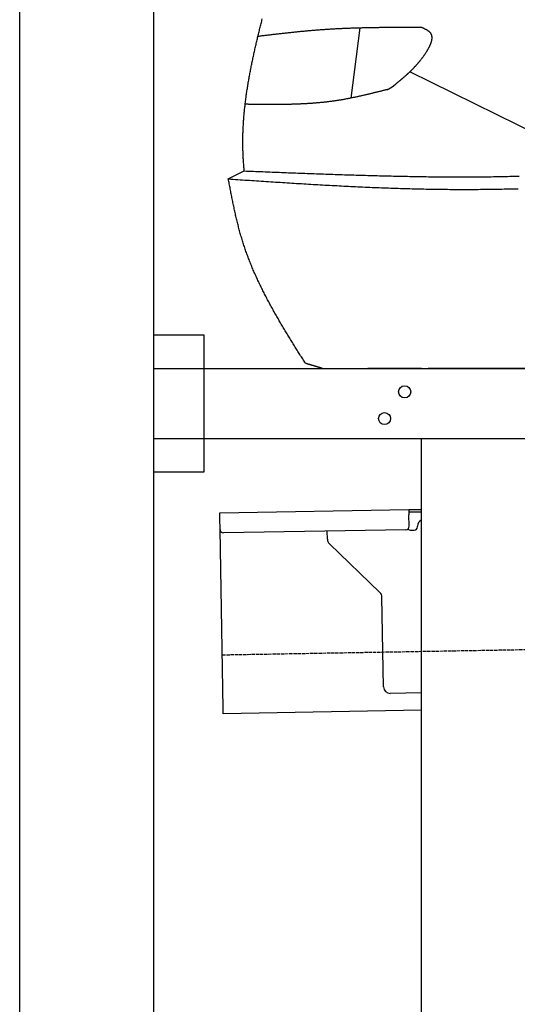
# Model space of a CAD drawing. Extents: x 562 to 7231, y 5317 to 13126.
# Tile 7 of 74: x 873 to 1616, y 9838 to 11309. Entities that reach past the tile are written whole.
import ezdxf

# ---------------------------------------------------------------- set-up
doc = ezdxf.new("R2010")
doc.units = 0
doc.linetypes.add('GEN3', pattern=[6.25, 5, -1.25])
doc.layers.get('0').update_dxf_attribs({"linetype": 'CONTINUOUS'})
doc.layers.add('3', color=6, linetype='GEN3')
doc.layers.add('CAR', color=10, linetype='CONTINUOUS')

msp = doc.modelspace()

# ---------------------------------------------------------------- linework, layer by layer
for p, q in [((872.775, 5565.902), (872.775, 12815.902)), ((1072.775, 12615.902), (1072.775, 5815.902)), ((1072.775, 10838.018), (1147.775, 10838.018)), ((1147.775, 10838.018), (1147.775, 10633.018)), ((1072.775, 10788.018), (1812.775, 10788.018)), ((1472.775, 10788.018), (1392.775, 10788.018)), ((1472.775, 10788.018), (1482.775, 10788.018)), ((1722.775, 10788.018), (1482.775, 10788.018)), ((1812.775, 10683.018), (1072.775, 10683.018)), ((1472.775, 8708.018), (1472.775, 10683.018)), ((1147.775, 10633.018), (1072.775, 10633.018)), ((1171.578, 10572.277), (1454.035, 10577.207)), ((1454.035, 10577.207), (1464.033, 10577.382)), ((1454.035, 10577.207), (1454.174, 10569.208)), ((1464.103, 10573.382), (1454.104, 10573.208)), ((1464.033, 10577.382), (1472.775, 10577.534)), ((1472.775, 10573.534), (1464.103, 10573.382)), ((1171.717, 10564.278), (1171.578, 10572.277)), ((1172.014, 10547.281), (1171.717, 10564.278)), ((1454.471, 10552.211), (1454.174, 10569.208)), ((1176.674, 10280.321), (1172.014, 10547.281)), ((1449.559, 10547.124), (1177.1, 10542.369)), ((1332.284, 10533.218), (1332.077, 10545.074)), ((1457.075, 10546.256), (1462.075, 10546.343)), ((1466.987, 10551.429), (1466.969, 10552.429)), ((1410.761, 10453.362), (1335.336, 10526.199)), ((1416.149, 10312.506), (1413.812, 10446.343)), ((1472.775, 10303.493), (1426.322, 10302.682)), ((1176.813, 10272.323), (1176.674, 10280.321)), ((1472.775, 10277.489), (1176.813, 10272.323))]:
    msp.add_line(p, q)
for centre in [(1447.775, 10753.018), (1417.775, 10713.018)]:
    msp.add_circle(centre, 9)
for centre, radius, start, end in [((1476.968, 10552.604), 10, 114.787438, 181), ((1177.013, 10547.368), 5, 181, 271), ((1449.472, 10552.124), 5, 271, 1), ((1456.988, 10551.255), 5, 214.236717, 271), ((1461.987, 10551.342), 5, 271, 1), ((1342.282, 10533.392), 10, 181, 226), ((1403.814, 10446.169), 10, 1, 46), ((1426.147, 10312.68), 10, 181, 271)]:
    msp.add_arc(centre, radius, start, end)
at = {"layer": '3'}
msp.add_line((1175.278, 10360.296), (6230.452, 10448.534), dxfattribs=at)
at = {"layer": 'CAR'}
for p, q in [((1380.864, 11296.877), (1367.294, 11191.695)), ((1761.573, 11080.538), (1455.373, 11230.833)), ((1184.396, 11071.076), (1208.295, 11082.985))]:
    msp.add_line(p, q, dxfattribs=at)
for points in [[(1208.3, 11083, 0), (1208.13, 11084.7, 0), (1207.97, 11086.4, 0), (1207.81, 11088.1, 0), (1207.66, 11089.8, 0), (1207.52, 11091.5, 0), (1207.39, 11093.2, 0), (1207.26, 11094.9, 0), (1207.13, 11096.6, 0), (1207.02, 11098.3, 0), (1206.91, 11100, 0), (1206.81, 11101.7, 0), (1206.71, 11103.4, 0), (1206.62, 11105.1, 0), (1206.54, 11106.8, 0), (1206.47, 11108.5, 0), (1206.4, 11110.2, 0), (1206.34, 11111.9, 0), (1206.28, 11113.6, 0), (1206.24, 11115.3, 0), (1206.2, 11117, 0), (1206.16, 11118.7, 0), (1206.14, 11120.4, 0), (1206.12, 11122.1, 0), (1206.11, 11123.9, 0), (1206.1, 11125.6, 0), (1206.1, 11127.3, 0), (1206.11, 11129, 0), (1206.13, 11130.7, 0), (1206.15, 11132.4, 0), (1206.18, 11134.1, 0), (1206.22, 11135.8, 0), (1206.26, 11137.5, 0), (1206.31, 11139.2, 0), (1206.37, 11140.9, 0), (1206.43, 11142.7, 0), (1206.5, 11144.4, 0), (1206.57, 11146.1, 0), (1206.65, 11147.8, 0), (1206.74, 11149.5, 0), (1206.83, 11151.2, 0), (1206.93, 11152.9, 0), (1207.04, 11154.6, 0), (1207.15, 11156.4, 0), (1207.27, 11158.1, 0), (1207.4, 11159.8, 0), (1207.53, 11161.5, 0), (1207.66, 11163.2, 0), (1207.8, 11164.9, 0), (1207.95, 11166.7, 0), (1208.1, 11168.4, 0), (1208.26, 11170.1, 0), (1208.43, 11171.8, 0), (1208.6, 11173.5, 0), (1208.77, 11175.2, 0), (1208.95, 11177, 0), (1209.14, 11178.7, 0), (1209.33, 11180.4, 0), (1209.53, 11182.1, 0), (1209.73, 11183.8, 0), (1209.94, 11185.5, 0), (1210.15, 11187.3, 0), (1210.37, 11189, 0), (1210.59, 11190.7, 0), (1210.82, 11192.4, 0), (1211.05, 11194.1, 0), (1211.29, 11195.9, 0), (1211.53, 11197.6, 0), (1211.78, 11199.3, 0), (1212.03, 11201, 0), (1212.29, 11202.8, 0), (1212.55, 11204.5, 0), (1212.81, 11206.2, 0), (1213.08, 11207.9, 0), (1213.36, 11209.6, 0), (1213.64, 11211.4, 0), (1213.92, 11213.1, 0), (1214.21, 11214.8, 0), (1214.5, 11216.5, 0), (1214.79, 11218.3, 0), (1215.09, 11220, 0), (1215.4, 11221.7, 0), (1215.71, 11223.4, 0), (1216.02, 11225.2, 0), (1216.33, 11226.9, 0), (1216.65, 11228.6, 0), (1216.98, 11230.3, 0), (1217.31, 11232.1, 0), (1217.64, 11233.8, 0), (1217.97, 11235.5, 0), (1218.31, 11237.2, 0), (1218.65, 11239, 0), (1219, 11240.7, 0), (1219.35, 11242.4, 0), (1219.7, 11244.2, 0), (1220.06, 11245.9, 0), (1220.42, 11247.6, 0), (1220.78, 11249.3, 0), (1221.14, 11251.1, 0), (1221.51, 11252.8, 0), (1221.89, 11254.5, 0), (1222.26, 11256.2, 0), (1222.64, 11258, 0), (1223.02, 11259.7, 0), (1223.4, 11261.4, 0), (1223.79, 11263.2, 0), (1224.18, 11264.9, 0), (1224.57, 11266.6, 0), (1224.97, 11268.3, 0), (1225.37, 11270.1, 0), (1225.77, 11271.8, 0), (1226.17, 11273.5, 0), (1226.57, 11275.3, 0), (1226.98, 11277, 0), (1227.39, 11278.7, 0), (1227.8, 11280.5, 0), (1228.22, 11282.2, 0), (1228.64, 11283.9, 0), (1229.06, 11285.6, 0), (1229.48, 11287.4, 0), (1229.9, 11289.1, 0), (1230.33, 11290.8, 0), (1230.75, 11292.6, 0), (1231.18, 11294.3, 0), (1231.61, 11296, 0), (1232.05, 11297.8, 0), (1232.48, 11299.5, 0), (1232.92, 11301.2, 0), (1233.35, 11303, 0), (1233.79, 11304.7, 0), (1234.24, 11306.4, 0), (1234.68, 11308.2, 0), (1235.12, 11309.9, 0)], [(1228.71, 11284.2, 0), (1230.24, 11284.4, 0), (1231.76, 11284.6, 0), (1233.29, 11284.8, 0), (1234.82, 11285, 0), (1236.34, 11285.1, 0), (1237.87, 11285.3, 0), (1239.39, 11285.5, 0), (1240.92, 11285.7, 0), (1242.45, 11285.9, 0), (1243.97, 11286.1, 0), (1245.5, 11286.2, 0), (1247.03, 11286.4, 0), (1248.55, 11286.6, 0), (1250.08, 11286.8, 0), (1251.61, 11287, 0), (1253.13, 11287.1, 0), (1254.66, 11287.3, 0), (1256.19, 11287.5, 0), (1257.71, 11287.7, 0), (1259.24, 11287.9, 0), (1260.77, 11288, 0), (1262.29, 11288.2, 0), (1263.82, 11288.4, 0), (1265.35, 11288.6, 0), (1266.87, 11288.7, 0), (1268.4, 11288.9, 0), (1269.93, 11289.1, 0), (1271.46, 11289.2, 0), (1272.98, 11289.4, 0), (1274.51, 11289.6, 0), (1276.04, 11289.7, 0), (1277.57, 11289.9, 0), (1279.09, 11290.1, 0), (1280.62, 11290.2, 0), (1282.15, 11290.4, 0), (1283.68, 11290.6, 0), (1285.21, 11290.7, 0), (1286.73, 11290.9, 0), (1288.26, 11291, 0), (1289.79, 11291.2, 0), (1291.32, 11291.3, 0), (1292.85, 11291.5, 0), (1294.38, 11291.6, 0), (1295.9, 11291.8, 0), (1297.43, 11291.9, 0), (1298.96, 11292.1, 0), (1300.49, 11292.2, 0), (1302.02, 11292.4, 0), (1303.55, 11292.5, 0), (1305.08, 11292.6, 0), (1306.61, 11292.8, 0), (1308.14, 11292.9, 0), (1309.67, 11293, 0), (1311.2, 11293.2, 0), (1312.73, 11293.3, 0), (1314.26, 11293.4, 0), (1315.79, 11293.5, 0), (1317.32, 11293.7, 0), (1318.85, 11293.8, 0), (1320.38, 11293.9, 0), (1321.91, 11294, 0), (1323.44, 11294.1, 0), (1324.97, 11294.2, 0), (1326.5, 11294.3, 0), (1328.04, 11294.4, 0), (1329.57, 11294.5, 0), (1331.1, 11294.6, 0), (1332.63, 11294.7, 0), (1334.16, 11294.8, 0), (1335.7, 11294.9, 0), (1337.23, 11295, 0), (1338.76, 11295.1, 0), (1340.29, 11295.2, 0), (1341.83, 11295.3, 0), (1343.36, 11295.4, 0), (1344.89, 11295.5, 0), (1346.42, 11295.5, 0), (1347.96, 11295.6, 0), (1349.49, 11295.7, 0), (1351.03, 11295.8, 0), (1352.56, 11295.8, 0), (1354.09, 11295.9, 0), (1355.63, 11296, 0), (1357.16, 11296, 0), (1358.69, 11296.1, 0), (1360.23, 11296.2, 0), (1361.76, 11296.2, 0), (1363.3, 11296.3, 0), (1364.83, 11296.4, 0), (1366.37, 11296.4, 0), (1367.9, 11296.5, 0), (1369.44, 11296.5, 0), (1370.97, 11296.6, 0), (1372.51, 11296.6, 0), (1374.04, 11296.7, 0), (1375.58, 11296.7, 0), (1377.11, 11296.8, 0), (1378.65, 11296.8, 0), (1380.18, 11296.9, 0), (1381.72, 11296.9, 0), (1383.25, 11296.9, 0), (1384.79, 11297, 0), (1386.33, 11297, 0), (1387.86, 11297.1, 0), (1389.4, 11297.1, 0), (1390.93, 11297.1, 0), (1392.47, 11297.2, 0), (1394.01, 11297.2, 0), (1395.54, 11297.2, 0), (1397.08, 11297.3, 0), (1398.62, 11297.3, 0), (1400.15, 11297.3, 0), (1401.69, 11297.3, 0), (1403.23, 11297.4, 0), (1404.76, 11297.4, 0), (1406.3, 11297.4, 0), (1407.84, 11297.4, 0), (1409.37, 11297.4, 0), (1410.91, 11297.5, 0), (1412.45, 11297.5, 0), (1413.98, 11297.5, 0), (1415.52, 11297.5, 0), (1417.06, 11297.5, 0), (1418.6, 11297.6, 0), (1420.13, 11297.6, 0), (1421.67, 11297.6, 0), (1423.21, 11297.6, 0), (1424.75, 11297.6, 0), (1426.28, 11297.6, 0), (1427.82, 11297.6, 0), (1429.36, 11297.6, 0), (1430.9, 11297.7, 0), (1432.43, 11297.7, 0), (1433.97, 11297.7, 0), (1435.51, 11297.7, 0), (1437.05, 11297.7, 0), (1438.59, 11297.7, 0), (1440.12, 11297.7, 0), (1441.66, 11297.7, 0), (1443.2, 11297.7, 0), (1444.74, 11297.7, 0), (1446.28, 11297.7, 0), (1447.81, 11297.7, 0), (1449.35, 11297.7, 0), (1450.89, 11297.7, 0), (1452.43, 11297.7, 0), (1453.97, 11297.7, 0), (1455.5, 11297.7, 0), (1457.04, 11297.7, 0), (1458.58, 11297.7, 0), (1460.12, 11297.7, 0), (1461.66, 11297.7, 0), (1463.2, 11297.7, 0), (1464.73, 11297.7, 0), (1466.27, 11297.7, 0), (1467.81, 11297.7, 0), (1469.35, 11297.7, 0), (1470.89, 11297.7, 0), (1472.43, 11297.8, 0)], [(1472.43, 11297.8, 0), (1473.01, 11297.5, 0), (1473.58, 11297.2, 0), (1474.16, 11297, 0), (1474.74, 11296.7, 0), (1475.31, 11296.5, 0), (1475.88, 11296.2, 0), (1476.44, 11296, 0), (1477, 11295.7, 0), (1477.55, 11295.4, 0), (1478.1, 11295.2, 0), (1478.64, 11294.9, 0), (1479.17, 11294.6, 0), (1479.69, 11294.4, 0), (1480.2, 11294.1, 0), (1480.71, 11293.8, 0), (1481.2, 11293.5, 0), (1481.67, 11293.2, 0), (1482.14, 11292.9, 0), (1482.59, 11292.6, 0), (1483.03, 11292.3, 0), (1483.45, 11291.9, 0), (1483.86, 11291.6, 0), (1484.25, 11291.3, 0), (1484.62, 11290.9, 0), (1484.98, 11290.6, 0), (1485.32, 11290.2, 0), (1485.63, 11289.8, 0), (1485.93, 11289.5, 0), (1486.21, 11289.1, 0), (1486.47, 11288.7, 0), (1486.71, 11288.3, 0), (1486.93, 11287.9, 0), (1487.14, 11287.4, 0), (1487.32, 11287, 0), (1487.49, 11286.6, 0), (1487.64, 11286.1, 0), (1487.78, 11285.7, 0), (1487.89, 11285.2, 0), (1487.99, 11284.7, 0), (1488.07, 11284.3, 0), (1488.14, 11283.8, 0), (1488.19, 11283.3, 0), (1488.23, 11282.8, 0), (1488.25, 11282.3, 0), (1488.25, 11281.8, 0), (1488.24, 11281.3, 0), (1488.22, 11280.8, 0), (1488.18, 11280.3, 0), (1488.13, 11279.7, 0), (1488.06, 11279.2, 0), (1487.98, 11278.7, 0), (1487.88, 11278.1, 0), (1487.78, 11277.6, 0), (1487.66, 11277.1, 0), (1487.52, 11276.5, 0), (1487.38, 11275.9, 0), (1487.22, 11275.4, 0), (1487.05, 11274.8, 0), (1486.87, 11274.3, 0), (1486.68, 11273.7, 0), (1486.48, 11273.1, 0), (1486.26, 11272.5, 0), (1486.04, 11272, 0), (1485.81, 11271.4, 0), (1485.56, 11270.8, 0), (1485.31, 11270.2, 0), (1485.05, 11269.6, 0), (1484.77, 11269, 0), (1484.49, 11268.4, 0), (1484.2, 11267.8, 0), (1483.91, 11267.2, 0), (1483.6, 11266.6, 0), (1483.28, 11266.1, 0), (1482.96, 11265.5, 0), (1482.63, 11264.9, 0), (1482.3, 11264.3, 0), (1481.95, 11263.7, 0), (1481.61, 11263.1, 0), (1481.25, 11262.5, 0), (1480.89, 11261.9, 0), (1480.52, 11261.3, 0), (1480.15, 11260.7, 0), (1479.77, 11260.1, 0), (1479.38, 11259.5, 0), (1479, 11258.9, 0), (1478.6, 11258.3, 0), (1478.21, 11257.7, 0), (1477.8, 11257.1, 0), (1477.4, 11256.5, 0), (1476.99, 11255.9, 0), (1476.58, 11255.4, 0), (1476.17, 11254.8, 0), (1475.75, 11254.2, 0), (1475.33, 11253.6, 0), (1474.91, 11253, 0), (1474.49, 11252.5, 0), (1474.06, 11251.9, 0), (1473.63, 11251.3, 0), (1473.21, 11250.8, 0), (1472.78, 11250.2, 0), (1472.35, 11249.7, 0), (1471.92, 11249.1, 0), (1471.49, 11248.6, 0), (1471.06, 11248, 0), (1470.63, 11247.5, 0), (1470.21, 11247, 0), (1469.78, 11246.5, 0), (1469.35, 11245.9, 0), (1468.93, 11245.4, 0), (1468.5, 11244.9, 0), (1468.08, 11244.4, 0), (1467.65, 11243.9, 0), (1467.23, 11243.4, 0), (1466.8, 11242.9, 0), (1466.38, 11242.4, 0), (1465.96, 11241.9, 0), (1465.54, 11241.5, 0), (1465.11, 11241, 0), (1464.69, 11240.5, 0), (1464.27, 11240, 0), (1463.85, 11239.6, 0), (1463.43, 11239.1, 0), (1463.01, 11238.7, 0), (1462.59, 11238.2, 0), (1462.18, 11237.7, 0), (1461.76, 11237.3, 0), (1461.34, 11236.9, 0), (1460.92, 11236.4, 0), (1460.51, 11236, 0), (1460.09, 11235.5, 0), (1459.68, 11235.1, 0), (1459.26, 11234.7, 0), (1458.84, 11234.3, 0), (1458.43, 11233.8, 0), (1458.02, 11233.4, 0), (1457.6, 11233, 0), (1457.19, 11232.6, 0), (1456.78, 11232.2, 0), (1456.36, 11231.8, 0), (1455.95, 11231.4, 0), (1455.54, 11231, 0), (1455.13, 11230.6, 0), (1454.71, 11230.2, 0), (1454.3, 11229.8, 0), (1453.89, 11229.4, 0), (1453.48, 11229, 0), (1453.07, 11228.7, 0), (1452.66, 11228.3, 0), (1452.25, 11227.9, 0), (1451.84, 11227.5, 0), (1451.43, 11227.1, 0), (1451.03, 11226.8, 0), (1450.62, 11226.4, 0), (1450.21, 11226, 0), (1449.8, 11225.7, 0), (1449.39, 11225.3, 0), (1448.99, 11224.9, 0), (1448.58, 11224.6, 0), (1448.17, 11224.2, 0), (1447.76, 11223.9, 0), (1447.36, 11223.5, 0), (1446.95, 11223.2, 0), (1446.54, 11222.8, 0), (1446.14, 11222.5, 0), (1445.73, 11222.1, 0), (1445.33, 11221.8, 0), (1444.92, 11221.4, 0), (1444.52, 11221.1, 0), (1444.11, 11220.7, 0), (1443.7, 11220.4, 0), (1443.3, 11220, 0), (1442.89, 11219.7, 0), (1442.49, 11219.4, 0), (1442.09, 11219, 0), (1441.68, 11218.7, 0), (1441.28, 11218.4, 0), (1440.87, 11218, 0), (1440.47, 11217.7, 0), (1440.06, 11217.3, 0), (1439.66, 11217, 0), (1439.26, 11216.7, 0), (1438.85, 11216.3, 0), (1438.45, 11216, 0), (1438.04, 11215.7, 0), (1437.64, 11215.4, 0), (1437.24, 11215, 0), (1436.83, 11214.7, 0), (1436.43, 11214.4, 0), (1436.03, 11214, 0), (1435.62, 11213.7, 0), (1435.22, 11213.4, 0)], [(1422.02, 11204.5, 0), (1422.11, 11204.6, 0), (1422.2, 11204.6, 0), (1422.29, 11204.7, 0), (1422.38, 11204.7, 0), (1422.47, 11204.8, 0), (1422.55, 11204.8, 0), (1422.64, 11204.9, 0), (1422.73, 11204.9, 0), (1422.82, 11204.9, 0), (1422.91, 11205, 0), (1423, 11205, 0), (1423.09, 11205.1, 0), (1423.18, 11205.1, 0), (1423.27, 11205.2, 0), (1423.36, 11205.2, 0), (1423.45, 11205.3, 0), (1423.54, 11205.3, 0), (1423.62, 11205.4, 0), (1423.71, 11205.4, 0), (1423.8, 11205.5, 0), (1423.89, 11205.5, 0), (1423.98, 11205.6, 0), (1424.07, 11205.6, 0), (1424.16, 11205.6, 0), (1424.25, 11205.7, 0), (1424.33, 11205.7, 0), (1424.42, 11205.8, 0), (1424.51, 11205.8, 0), (1424.6, 11205.9, 0), (1424.69, 11205.9, 0), (1424.78, 11206, 0), (1424.87, 11206, 0), (1424.95, 11206.1, 0), (1425.04, 11206.1, 0), (1425.13, 11206.2, 0), (1425.22, 11206.2, 0), (1425.31, 11206.3, 0), (1425.39, 11206.3, 0), (1425.48, 11206.4, 0), (1425.57, 11206.4, 0), (1425.66, 11206.5, 0), (1425.75, 11206.5, 0), (1425.83, 11206.6, 0), (1425.92, 11206.6, 0), (1426.01, 11206.7, 0), (1426.1, 11206.7, 0), (1426.18, 11206.8, 0), (1426.27, 11206.8, 0), (1426.36, 11206.9, 0), (1426.44, 11206.9, 0), (1426.53, 11207, 0), (1426.62, 11207, 0), (1426.7, 11207.1, 0), (1426.79, 11207.1, 0), (1426.88, 11207.2, 0), (1426.96, 11207.2, 0), (1427.05, 11207.3, 0), (1427.14, 11207.3, 0), (1427.22, 11207.4, 0), (1427.31, 11207.4, 0), (1427.39, 11207.5, 0), (1427.48, 11207.5, 0), (1427.56, 11207.6, 0), (1427.65, 11207.6, 0), (1427.74, 11207.7, 0), (1427.82, 11207.7, 0), (1427.91, 11207.8, 0), (1427.99, 11207.8, 0), (1428.08, 11207.9, 0), (1428.16, 11207.9, 0), (1428.24, 11208, 0), (1428.33, 11208, 0), (1428.41, 11208.1, 0), (1428.5, 11208.2, 0), (1428.58, 11208.2, 0), (1428.66, 11208.3, 0), (1428.75, 11208.3, 0), (1428.83, 11208.4, 0), (1428.92, 11208.4, 0), (1429, 11208.5, 0), (1429.08, 11208.5, 0), (1429.16, 11208.6, 0), (1429.25, 11208.6, 0), (1429.33, 11208.7, 0), (1429.41, 11208.8, 0), (1429.49, 11208.8, 0), (1429.58, 11208.9, 0), (1429.66, 11208.9, 0), (1429.74, 11209, 0), (1429.82, 11209, 0), (1429.9, 11209.1, 0), (1429.99, 11209.2, 0), (1430.07, 11209.2, 0), (1430.15, 11209.3, 0), (1430.23, 11209.3, 0), (1430.31, 11209.4, 0), (1430.39, 11209.5, 0), (1430.47, 11209.5, 0), (1430.55, 11209.6, 0), (1430.63, 11209.6, 0), (1430.71, 11209.7, 0), (1430.79, 11209.8, 0), (1430.87, 11209.8, 0), (1430.95, 11209.9, 0), (1431.03, 11209.9, 0), (1431.11, 11210, 0), (1431.19, 11210.1, 0), (1431.27, 11210.1, 0), (1431.35, 11210.2, 0), (1431.43, 11210.2, 0), (1431.51, 11210.3, 0), (1431.59, 11210.4, 0), (1431.66, 11210.4, 0), (1431.74, 11210.5, 0), (1431.82, 11210.5, 0), (1431.9, 11210.6, 0), (1431.98, 11210.7, 0), (1432.06, 11210.7, 0), (1432.14, 11210.8, 0), (1432.21, 11210.9, 0), (1432.29, 11210.9, 0), (1432.37, 11211, 0), (1432.45, 11211.1, 0), (1432.53, 11211.1, 0), (1432.6, 11211.2, 0), (1432.68, 11211.2, 0), (1432.76, 11211.3, 0), (1432.84, 11211.4, 0), (1432.91, 11211.4, 0), (1432.99, 11211.5, 0), (1433.07, 11211.6, 0), (1433.15, 11211.6, 0), (1433.22, 11211.7, 0), (1433.3, 11211.8, 0), (1433.38, 11211.8, 0), (1433.45, 11211.9, 0), (1433.53, 11211.9, 0), (1433.61, 11212, 0), (1433.69, 11212.1, 0), (1433.76, 11212.1, 0), (1433.84, 11212.2, 0), (1433.92, 11212.3, 0), (1433.99, 11212.3, 0), (1434.07, 11212.4, 0), (1434.15, 11212.5, 0), (1434.22, 11212.5, 0), (1434.3, 11212.6, 0), (1434.38, 11212.7, 0), (1434.45, 11212.7, 0), (1434.53, 11212.8, 0), (1434.61, 11212.9, 0), (1434.68, 11212.9, 0), (1434.76, 11213, 0), (1434.84, 11213.1, 0), (1434.91, 11213.1, 0), (1434.99, 11213.2, 0), (1435.06, 11213.2, 0), (1435.14, 11213.3, 0), (1435.22, 11213.4, 0)], [(1422.02, 11204.5, 0), (1420.93, 11204.3, 0), (1419.84, 11204, 0), (1418.75, 11203.7, 0), (1417.66, 11203.4, 0), (1416.57, 11203.2, 0), (1415.48, 11202.9, 0), (1414.38, 11202.6, 0), (1413.29, 11202.3, 0), (1412.2, 11202.1, 0), (1411.11, 11201.8, 0), (1410.02, 11201.5, 0), (1408.93, 11201.2, 0), (1407.84, 11201, 0), (1406.75, 11200.7, 0), (1405.66, 11200.4, 0), (1404.57, 11200.2, 0), (1403.47, 11199.9, 0), (1402.38, 11199.6, 0), (1401.29, 11199.4, 0), (1400.2, 11199.1, 0), (1399.11, 11198.8, 0), (1398.01, 11198.6, 0), (1396.92, 11198.3, 0), (1395.83, 11198, 0), (1394.74, 11197.8, 0), (1393.64, 11197.5, 0), (1392.55, 11197.2, 0), (1391.46, 11197, 0), (1390.36, 11196.7, 0), (1389.27, 11196.5, 0), (1388.18, 11196.2, 0), (1387.08, 11196, 0), (1385.99, 11195.7, 0), (1384.89, 11195.5, 0), (1383.8, 11195.2, 0), (1382.7, 11195, 0), (1381.61, 11194.7, 0), (1380.51, 11194.5, 0), (1379.42, 11194.2, 0), (1378.32, 11194, 0), (1377.23, 11193.8, 0), (1376.13, 11193.5, 0), (1375.03, 11193.3, 0), (1373.93, 11193.1, 0), (1372.84, 11192.8, 0), (1371.74, 11192.6, 0), (1370.64, 11192.4, 0), (1369.54, 11192.1, 0), (1368.44, 11191.9, 0), (1367.34, 11191.7, 0), (1366.24, 11191.5, 0), (1365.14, 11191.3, 0), (1364.04, 11191.1, 0), (1362.94, 11190.8, 0), (1361.84, 11190.6, 0), (1360.74, 11190.4, 0), (1359.64, 11190.2, 0), (1358.54, 11190, 0), (1357.43, 11189.8, 0), (1356.33, 11189.6, 0), (1355.23, 11189.4, 0), (1354.12, 11189.3, 0), (1353.02, 11189.1, 0), (1351.91, 11188.9, 0), (1350.81, 11188.7, 0), (1349.7, 11188.5, 0), (1348.6, 11188.3, 0), (1347.49, 11188.2, 0), (1346.38, 11188, 0), (1345.28, 11187.8, 0), (1344.17, 11187.7, 0), (1343.06, 11187.5, 0), (1341.95, 11187.3, 0), (1340.84, 11187.2, 0), (1339.73, 11187, 0), (1338.62, 11186.9, 0), (1337.51, 11186.7, 0), (1336.4, 11186.6, 0), (1335.29, 11186.5, 0), (1334.17, 11186.3, 0), (1333.06, 11186.2, 0), (1331.95, 11186.1, 0), (1330.83, 11185.9, 0), (1329.72, 11185.8, 0), (1328.61, 11185.7, 0), (1327.49, 11185.6, 0), (1326.38, 11185.4, 0), (1325.26, 11185.3, 0), (1324.15, 11185.2, 0), (1323.03, 11185.1, 0), (1321.91, 11185, 0), (1320.8, 11184.9, 0), (1319.68, 11184.8, 0), (1318.56, 11184.7, 0), (1317.44, 11184.6, 0), (1316.33, 11184.5, 0), (1315.21, 11184.4, 0), (1314.09, 11184.3, 0), (1312.97, 11184.2, 0), (1311.85, 11184.1, 0), (1310.73, 11184, 0), (1309.61, 11183.9, 0), (1308.49, 11183.9, 0), (1307.37, 11183.8, 0), (1306.25, 11183.7, 0), (1305.13, 11183.6, 0), (1304.01, 11183.6, 0), (1302.89, 11183.5, 0), (1301.77, 11183.4, 0), (1300.65, 11183.4, 0), (1299.53, 11183.3, 0), (1298.4, 11183.2, 0), (1297.28, 11183.2, 0), (1296.16, 11183.1, 0), (1295.04, 11183.1, 0), (1293.91, 11183, 0), (1292.79, 11183, 0), (1291.67, 11182.9, 0), (1290.54, 11182.9, 0), (1289.42, 11182.8, 0), (1288.3, 11182.8, 0), (1287.17, 11182.7, 0), (1286.05, 11182.7, 0), (1284.93, 11182.6, 0), (1283.8, 11182.6, 0), (1282.68, 11182.6, 0), (1281.55, 11182.5, 0), (1280.43, 11182.5, 0), (1279.3, 11182.5, 0), (1278.18, 11182.4, 0), (1277.05, 11182.4, 0), (1275.93, 11182.4, 0), (1274.8, 11182.3, 0), (1273.68, 11182.3, 0), (1272.55, 11182.3, 0), (1271.43, 11182.3, 0), (1270.3, 11182.3, 0), (1269.18, 11182.2, 0), (1268.05, 11182.2, 0), (1266.93, 11182.2, 0), (1265.8, 11182.2, 0), (1264.68, 11182.2, 0), (1263.55, 11182.2, 0), (1262.43, 11182.2, 0), (1261.3, 11182.1, 0), (1260.18, 11182.1, 0), (1259.05, 11182.1, 0), (1257.93, 11182.1, 0), (1256.8, 11182.1, 0), (1255.68, 11182.1, 0), (1254.55, 11182.1, 0), (1253.43, 11182.1, 0), (1252.3, 11182.1, 0), (1251.18, 11182.1, 0), (1250.05, 11182.1, 0), (1248.93, 11182.1, 0), (1247.8, 11182.1, 0), (1246.68, 11182.1, 0), (1245.56, 11182.1, 0), (1244.43, 11182.1, 0), (1243.31, 11182.1, 0), (1242.18, 11182.1, 0), (1241.06, 11182.1, 0), (1239.93, 11182.1, 0), (1238.81, 11182.2, 0), (1237.69, 11182.2, 0), (1236.56, 11182.2, 0), (1235.44, 11182.2, 0), (1234.32, 11182.2, 0), (1233.19, 11182.2, 0), (1232.07, 11182.2, 0), (1230.95, 11182.2, 0), (1229.83, 11182.2, 0), (1228.7, 11182.3, 0), (1227.58, 11182.3, 0), (1226.46, 11182.3, 0), (1225.34, 11182.3, 0), (1224.22, 11182.3, 0), (1223.09, 11182.3, 0), (1221.97, 11182.3, 0), (1220.85, 11182.4, 0), (1219.73, 11182.4, 0), (1218.61, 11182.4, 0), (1217.49, 11182.4, 0), (1216.36, 11182.4, 0), (1215.24, 11182.4, 0), (1214.12, 11182.5, 0), (1213, 11182.5, 0), (1211.88, 11182.5, 0), (1210.76, 11182.5, 0), (1209.64, 11182.5, 0)], [(1208.3, 11083, 0), (1211.78, 11082.8, 0), (1215.26, 11082.7, 0), (1218.74, 11082.6, 0), (1222.22, 11082.4, 0), (1225.7, 11082.3, 0), (1229.18, 11082.1, 0), (1232.66, 11082, 0), (1236.14, 11081.9, 0), (1239.62, 11081.7, 0), (1243.1, 11081.6, 0), (1246.58, 11081.4, 0), (1250.06, 11081.3, 0), (1253.54, 11081.1, 0), (1257.03, 11081, 0), (1260.51, 11080.9, 0), (1263.99, 11080.7, 0), (1267.47, 11080.6, 0), (1270.95, 11080.5, 0), (1274.43, 11080.3, 0), (1277.91, 11080.2, 0), (1281.39, 11080.1, 0), (1284.87, 11079.9, 0), (1288.35, 11079.8, 0), (1291.83, 11079.6, 0), (1295.31, 11079.5, 0), (1298.79, 11079.4, 0), (1302.27, 11079.3, 0), (1305.75, 11079.1, 0), (1309.23, 11079, 0), (1312.72, 11078.9, 0), (1316.2, 11078.7, 0), (1319.68, 11078.6, 0), (1323.16, 11078.5, 0), (1326.64, 11078.4, 0), (1330.12, 11078.2, 0), (1333.6, 11078.1, 0), (1337.08, 11078, 0), (1340.56, 11077.9, 0), (1344.04, 11077.8, 0), (1347.52, 11077.6, 0), (1351, 11077.5, 0), (1354.48, 11077.4, 0), (1357.96, 11077.3, 0), (1361.44, 11077.2, 0), (1364.92, 11077.1, 0), (1368.4, 11077, 0), (1371.88, 11076.9, 0), (1375.36, 11076.8, 0), (1378.85, 11076.7, 0), (1382.33, 11076.6, 0), (1385.81, 11076.5, 0), (1389.29, 11076.4, 0), (1392.77, 11076.3, 0), (1396.25, 11076.2, 0), (1399.73, 11076.1, 0), (1403.21, 11076, 0), (1406.69, 11075.9, 0), (1410.17, 11075.8, 0), (1413.65, 11075.7, 0), (1417.13, 11075.6, 0), (1420.61, 11075.6, 0), (1424.09, 11075.5, 0), (1427.57, 11075.4, 0), (1431.05, 11075.3, 0), (1434.53, 11075.2, 0), (1438.01, 11075.2, 0), (1441.49, 11075.1, 0), (1444.97, 11075, 0), (1448.45, 11075, 0), (1451.93, 11074.9, 0), (1455.41, 11074.8, 0), (1458.89, 11074.8, 0), (1462.37, 11074.7, 0), (1465.85, 11074.7, 0), (1469.33, 11074.6, 0), (1472.81, 11074.6, 0), (1476.29, 11074.5, 0), (1479.77, 11074.5, 0), (1483.25, 11074.4, 0), (1486.73, 11074.4, 0), (1490.21, 11074.4, 0), (1493.69, 11074.3, 0), (1497.17, 11074.3, 0), (1500.65, 11074.3, 0), (1504.13, 11074.3, 0), (1507.61, 11074.2, 0), (1511.09, 11074.2, 0), (1514.57, 11074.2, 0), (1518.05, 11074.2, 0), (1521.53, 11074.2, 0), (1525.01, 11074.2, 0), (1528.49, 11074.2, 0), (1531.97, 11074.2, 0), (1535.45, 11074.2, 0), (1538.93, 11074.2, 0), (1542.41, 11074.2, 0), (1545.89, 11074.2, 0), (1549.37, 11074.2, 0), (1552.84, 11074.2, 0), (1556.32, 11074.2, 0), (1559.8, 11074.3, 0), (1563.28, 11074.3, 0), (1566.76, 11074.3, 0), (1570.24, 11074.3, 0), (1573.72, 11074.4, 0), (1577.2, 11074.4, 0), (1580.68, 11074.5, 0), (1584.16, 11074.5, 0), (1587.64, 11074.6, 0), (1591.12, 11074.6, 0), (1594.6, 11074.7, 0), (1598.08, 11074.7, 0), (1601.55, 11074.8, 0), (1605.03, 11074.9, 0), (1608.51, 11074.9, 0), (1611.99, 11075, 0), (1615.47, 11075.1, 0), (1618.95, 11075.2, 0)], [(1299.56, 10795.6, 0), (1298.54, 10797.2, 0), (1297.52, 10798.8, 0), (1296.5, 10800.4, 0), (1295.48, 10802.1, 0), (1294.46, 10803.7, 0), (1293.45, 10805.3, 0), (1292.43, 10806.9, 0), (1291.41, 10808.6, 0), (1290.39, 10810.2, 0), (1289.38, 10811.8, 0), (1288.36, 10813.4, 0), (1287.35, 10815.1, 0), (1286.34, 10816.7, 0), (1285.32, 10818.3, 0), (1284.31, 10819.9, 0), (1283.3, 10821.6, 0), (1282.29, 10823.2, 0), (1281.29, 10824.8, 0), (1280.28, 10826.5, 0), (1279.28, 10828.1, 0), (1278.27, 10829.7, 0), (1277.27, 10831.3, 0), (1276.27, 10833, 0), (1275.27, 10834.6, 0), (1274.28, 10836.2, 0), (1273.29, 10837.9, 0), (1272.29, 10839.5, 0), (1271.3, 10841.1, 0), (1270.32, 10842.8, 0), (1269.33, 10844.4, 0), (1268.35, 10846, 0), (1267.37, 10847.7, 0), (1266.39, 10849.3, 0), (1265.42, 10851, 0), (1264.44, 10852.6, 0), (1263.47, 10854.2, 0), (1262.51, 10855.9, 0), (1261.54, 10857.5, 0), (1260.58, 10859.2, 0), (1259.62, 10860.8, 0), (1258.67, 10862.5, 0), (1257.72, 10864.1, 0), (1256.77, 10865.8, 0), (1255.82, 10867.4, 0), (1254.88, 10869.1, 0), (1253.95, 10870.7, 0), (1253.01, 10872.4, 0), (1252.08, 10874, 0), (1251.15, 10875.7, 0), (1250.23, 10877.4, 0), (1249.31, 10879, 0), (1248.4, 10880.7, 0), (1247.49, 10882.3, 0), (1246.58, 10884, 0), (1245.68, 10885.7, 0), (1244.78, 10887.3, 0), (1243.89, 10889, 0), (1243, 10890.7, 0), (1242.11, 10892.4, 0), (1241.23, 10894, 0), (1240.36, 10895.7, 0), (1239.49, 10897.4, 0), (1238.62, 10899.1, 0), (1237.76, 10900.8, 0), (1236.91, 10902.4, 0), (1236.06, 10904.1, 0), (1235.21, 10905.8, 0), (1234.37, 10907.5, 0), (1233.54, 10909.2, 0), (1232.71, 10910.9, 0), (1231.89, 10912.6, 0), (1231.07, 10914.3, 0), (1230.26, 10916, 0), (1229.45, 10917.7, 0), (1228.65, 10919.4, 0), (1227.85, 10921.1, 0), (1227.07, 10922.8, 0), (1226.28, 10924.5, 0), (1225.51, 10926.2, 0), (1224.74, 10927.9, 0), (1223.97, 10929.7, 0), (1223.22, 10931.4, 0), (1222.46, 10933.1, 0), (1221.72, 10934.8, 0), (1220.98, 10936.6, 0), (1220.25, 10938.3, 0), (1219.53, 10940, 0), (1218.81, 10941.8, 0), (1218.1, 10943.5, 0), (1217.4, 10945.2, 0), (1216.7, 10947, 0), (1216.01, 10948.7, 0), (1215.33, 10950.5, 0), (1214.65, 10952.2, 0), (1213.99, 10954, 0), (1213.33, 10955.7, 0), (1212.67, 10957.5, 0), (1212.03, 10959.3, 0), (1211.39, 10961, 0), (1210.76, 10962.8, 0), (1210.14, 10964.6, 0), (1209.53, 10966.3, 0), (1208.92, 10968.1, 0), (1208.33, 10969.9, 0), (1207.74, 10971.7, 0), (1207.16, 10973.5, 0), (1206.59, 10975.2, 0), (1206.02, 10977, 0), (1205.47, 10978.8, 0), (1204.92, 10980.6, 0), (1204.38, 10982.4, 0), (1203.84, 10984.2, 0), (1203.32, 10986, 0), (1202.8, 10987.9, 0), (1202.29, 10989.7, 0), (1201.79, 10991.5, 0), (1201.29, 10993.3, 0), (1200.8, 10995.1, 0), (1200.31, 10996.9, 0), (1199.83, 10998.8, 0), (1199.36, 11000.6, 0), (1198.89, 11002.4, 0), (1198.43, 11004.2, 0), (1197.98, 11006.1, 0), (1197.53, 11007.9, 0), (1197.09, 11009.7, 0), (1196.65, 11011.6, 0), (1196.21, 11013.4, 0), (1195.78, 11015.3, 0), (1195.36, 11017.1, 0), (1194.94, 11019, 0), (1194.52, 11020.8, 0), (1194.11, 11022.7, 0), (1193.71, 11024.5, 0), (1193.3, 11026.4, 0), (1192.9, 11028.2, 0), (1192.51, 11030.1, 0), (1192.12, 11031.9, 0), (1191.73, 11033.8, 0), (1191.34, 11035.6, 0), (1190.96, 11037.5, 0), (1190.58, 11039.4, 0), (1190.2, 11041.2, 0), (1189.83, 11043.1, 0), (1189.45, 11044.9, 0), (1189.08, 11046.8, 0), (1188.71, 11048.7, 0), (1188.35, 11050.5, 0), (1187.98, 11052.4, 0), (1187.62, 11054.3, 0), (1187.26, 11056.1, 0), (1186.9, 11058, 0), (1186.54, 11059.9, 0), (1186.18, 11061.7, 0), (1185.82, 11063.6, 0), (1185.46, 11065.5, 0), (1185.11, 11067.3, 0), (1184.75, 11069.2, 0), (1184.4, 11071.1, 0)], [(1184.4, 11071.1, 0), (1187.92, 11070.8, 0), (1191.44, 11070.6, 0), (1194.96, 11070.4, 0), (1198.48, 11070.1, 0), (1201.99, 11069.9, 0), (1205.51, 11069.7, 0), (1209.03, 11069.4, 0), (1212.55, 11069.2, 0), (1216.07, 11069, 0), (1219.59, 11068.7, 0), (1223.11, 11068.5, 0), (1226.63, 11068.2, 0), (1230.15, 11068, 0), (1233.67, 11067.8, 0), (1237.19, 11067.6, 0), (1240.71, 11067.3, 0), (1244.23, 11067.1, 0), (1247.75, 11066.9, 0), (1251.27, 11066.6, 0), (1254.79, 11066.4, 0), (1258.31, 11066.2, 0), (1261.83, 11066, 0), (1265.35, 11065.7, 0), (1268.87, 11065.5, 0), (1272.39, 11065.3, 0), (1275.91, 11065.1, 0), (1279.43, 11064.8, 0), (1282.95, 11064.6, 0), (1286.47, 11064.4, 0), (1289.99, 11064.2, 0), (1293.51, 11064, 0), (1297.03, 11063.8, 0), (1300.55, 11063.6, 0), (1304.07, 11063.3, 0), (1307.59, 11063.1, 0), (1311.11, 11062.9, 0), (1314.63, 11062.7, 0), (1318.15, 11062.5, 0), (1321.67, 11062.3, 0), (1325.19, 11062.1, 0), (1328.71, 11061.9, 0), (1332.23, 11061.7, 0), (1335.76, 11061.5, 0), (1339.28, 11061.3, 0), (1342.8, 11061.1, 0), (1346.32, 11061, 0), (1349.84, 11060.8, 0), (1353.36, 11060.6, 0), (1356.88, 11060.4, 0), (1360.4, 11060.2, 0), (1363.92, 11060.1, 0), (1367.44, 11059.9, 0), (1370.96, 11059.7, 0), (1374.48, 11059.5, 0), (1378, 11059.4, 0), (1381.52, 11059.2, 0), (1385.04, 11059.1, 0), (1388.56, 11058.9, 0), (1392.08, 11058.7, 0), (1395.6, 11058.6, 0), (1399.12, 11058.4, 0), (1402.65, 11058.3, 0), (1406.17, 11058.2, 0), (1409.69, 11058, 0), (1413.21, 11057.9, 0), (1416.73, 11057.7, 0), (1420.25, 11057.6, 0), (1423.77, 11057.5, 0), (1427.29, 11057.4, 0), (1430.81, 11057.2, 0), (1434.33, 11057.1, 0), (1437.85, 11057, 0), (1441.38, 11056.9, 0), (1444.9, 11056.8, 0), (1448.42, 11056.7, 0), (1451.94, 11056.6, 0), (1455.46, 11056.5, 0), (1458.98, 11056.4, 0), (1462.5, 11056.3, 0), (1466.03, 11056.2, 0), (1469.55, 11056.1, 0), (1473.07, 11056.1, 0), (1476.59, 11056, 0), (1480.11, 11055.9, 0), (1483.63, 11055.8, 0), (1487.15, 11055.8, 0), (1490.68, 11055.7, 0), (1494.2, 11055.7, 0), (1497.72, 11055.6, 0), (1501.24, 11055.6, 0), (1504.76, 11055.5, 0), (1508.29, 11055.5, 0), (1511.81, 11055.5, 0), (1515.33, 11055.4, 0), (1518.85, 11055.4, 0), (1522.37, 11055.4, 0), (1525.9, 11055.4, 0), (1529.42, 11055.4, 0), (1532.94, 11055.4, 0), (1536.46, 11055.4, 0), (1539.99, 11055.4, 0), (1543.51, 11055.4, 0), (1547.03, 11055.4, 0), (1550.55, 11055.4, 0), (1554.08, 11055.4, 0), (1557.6, 11055.4, 0), (1561.12, 11055.5, 0), (1564.64, 11055.5, 0), (1568.17, 11055.5, 0), (1571.69, 11055.6, 0), (1575.21, 11055.6, 0), (1578.74, 11055.7, 0), (1582.26, 11055.7, 0), (1585.78, 11055.8, 0), (1589.3, 11055.8, 0), (1592.83, 11055.9, 0), (1596.35, 11056, 0), (1599.87, 11056, 0), (1603.4, 11056.1, 0), (1606.92, 11056.2, 0), (1610.44, 11056.3, 0), (1613.97, 11056.3, 0), (1617.49, 11056.4, 0)], [(1324.85, 10788, 0), (1324.65, 10788.1, 0), (1324.45, 10788.1, 0), (1324.26, 10788.2, 0), (1324.06, 10788.3, 0), (1323.86, 10788.3, 0), (1323.66, 10788.4, 0), (1323.46, 10788.4, 0), (1323.26, 10788.5, 0), (1323.06, 10788.6, 0), (1322.86, 10788.6, 0), (1322.66, 10788.7, 0), (1322.46, 10788.7, 0), (1322.26, 10788.8, 0), (1322.06, 10788.8, 0), (1321.86, 10788.9, 0), (1321.67, 10789, 0), (1321.47, 10789, 0), (1321.27, 10789.1, 0), (1321.07, 10789.1, 0), (1320.87, 10789.2, 0), (1320.67, 10789.3, 0), (1320.47, 10789.3, 0), (1320.27, 10789.4, 0), (1320.07, 10789.4, 0), (1319.87, 10789.5, 0), (1319.67, 10789.6, 0), (1319.47, 10789.6, 0), (1319.28, 10789.7, 0), (1319.08, 10789.7, 0), (1318.88, 10789.8, 0), (1318.68, 10789.9, 0), (1318.48, 10789.9, 0), (1318.28, 10790, 0), (1318.08, 10790, 0), (1317.88, 10790.1, 0), (1317.68, 10790.2, 0), (1317.48, 10790.2, 0), (1317.28, 10790.3, 0), (1317.08, 10790.3, 0), (1316.88, 10790.4, 0), (1316.69, 10790.4, 0), (1316.49, 10790.5, 0), (1316.29, 10790.6, 0), (1316.09, 10790.6, 0), (1315.89, 10790.7, 0), (1315.69, 10790.7, 0), (1315.49, 10790.8, 0), (1315.29, 10790.9, 0), (1315.09, 10790.9, 0), (1314.89, 10791, 0), (1314.69, 10791, 0), (1314.49, 10791.1, 0), (1314.3, 10791.2, 0), (1314.1, 10791.2, 0), (1313.9, 10791.3, 0), (1313.7, 10791.3, 0), (1313.5, 10791.4, 0), (1313.3, 10791.5, 0), (1313.1, 10791.5, 0), (1312.9, 10791.6, 0), (1312.7, 10791.6, 0), (1312.5, 10791.7, 0), (1312.3, 10791.8, 0), (1312.1, 10791.8, 0), (1311.91, 10791.9, 0), (1311.71, 10791.9, 0), (1311.51, 10792, 0), (1311.31, 10792.1, 0), (1311.11, 10792.1, 0), (1310.91, 10792.2, 0), (1310.71, 10792.2, 0), (1310.51, 10792.3, 0), (1310.31, 10792.4, 0), (1310.11, 10792.4, 0), (1309.91, 10792.5, 0), (1309.72, 10792.5, 0), (1309.52, 10792.6, 0), (1309.32, 10792.7, 0), (1309.12, 10792.7, 0), (1308.92, 10792.8, 0), (1308.72, 10792.8, 0), (1308.52, 10792.9, 0), (1308.32, 10792.9, 0), (1308.12, 10793, 0), (1307.92, 10793.1, 0), (1307.72, 10793.1, 0), (1307.52, 10793.2, 0), (1307.33, 10793.2, 0), (1307.13, 10793.3, 0), (1306.93, 10793.4, 0), (1306.73, 10793.4, 0), (1306.53, 10793.5, 0), (1306.33, 10793.5, 0), (1306.13, 10793.6, 0), (1305.93, 10793.7, 0), (1305.73, 10793.7, 0), (1305.53, 10793.8, 0), (1305.33, 10793.8, 0), (1305.13, 10793.9, 0), (1304.94, 10794, 0), (1304.74, 10794, 0), (1304.54, 10794.1, 0), (1304.34, 10794.1, 0), (1304.14, 10794.2, 0), (1303.94, 10794.3, 0), (1303.74, 10794.3, 0), (1303.54, 10794.4, 0), (1303.34, 10794.4, 0), (1303.14, 10794.5, 0), (1302.94, 10794.6, 0), (1302.75, 10794.6, 0), (1302.55, 10794.7, 0), (1302.35, 10794.7, 0), (1302.15, 10794.8, 0), (1301.95, 10794.9, 0), (1301.75, 10794.9, 0), (1301.55, 10795, 0), (1301.35, 10795, 0), (1301.15, 10795.1, 0), (1300.95, 10795.2, 0), (1300.75, 10795.2, 0), (1300.55, 10795.3, 0), (1300.36, 10795.3, 0), (1300.16, 10795.4, 0), (1299.96, 10795.5, 0), (1299.76, 10795.5, 0), (1299.56, 10795.6, 0)]]:
    msp.add_polyline3d(points, dxfattribs=at)

doc.saveas('drawing.dxf')
